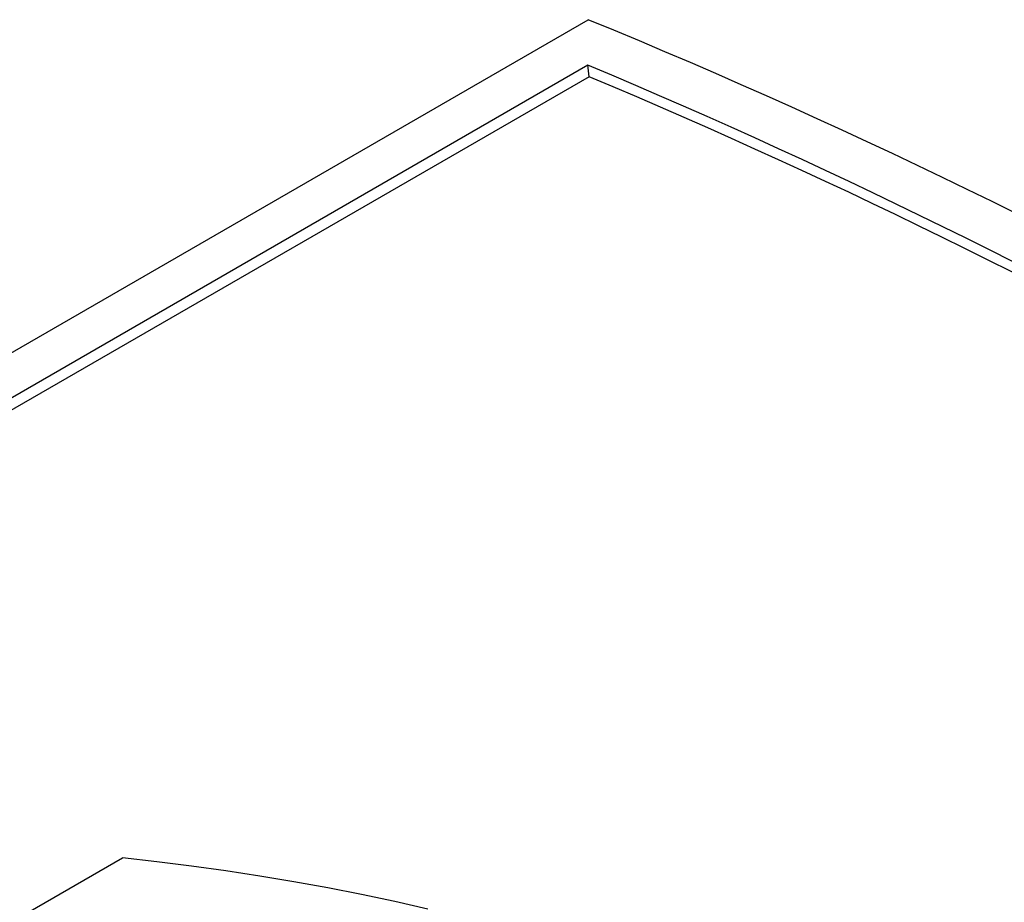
# Model space of a CAD drawing. Header units: millimetres. Extents: x 8 to 428, y 12 to 219.
# Tile 48 of 57: x 384.95 to 388.59, y 103.43 to 106.7. Entities that reach past the tile are written whole.
import ezdxf

# ---------------------------------------------------------------- set-up
doc = ezdxf.new("R2010")
doc.units = ezdxf.units.MM

msp = doc.modelspace()

# ---------------------------------------------------------------- linework, layer by layer
at = {"color": 7, "linetype": 'Continuous', "lineweight": 30}
for p, q in [((381.3846, 103.4271), (387.0501, 106.6978)), ((381.7259, 103.4576), (387.0485, 106.5302)), ((387.0536, 106.4869), (387.0485, 106.5302)), ((387.0536, 106.4869), (381.7728, 103.4384)), ((383.999, 102.8313), (385.3276, 103.5983)), ((385.4552, 103.5834), (385.3276, 103.5983)), ((385.5826, 103.5673), (385.4552, 103.5834)), ((385.7096, 103.5497), (385.5826, 103.5673)), ((385.836, 103.5306), (385.7096, 103.5497)), ((385.9619, 103.5098), (385.836, 103.5306)), ((386.087, 103.4874), (385.9619, 103.5098)), ((386.2112, 103.4631), (386.087, 103.4874)), ((386.3344, 103.4368), (386.2112, 103.4631)), ((386.4564, 103.4085), (386.3344, 103.4368))]:
    msp.add_line(p, q, dxfattribs=at)
for centre, radius, start, end in [((377.7451, 84.0503), 24.4845, 52.34133, 67.66405), ((377.5312, 83.9074), 24.5432, 52.82158, 67.1838), ((377.6126, 84.0103), 24.3789, 52.86077, 67.21583), ((372.2593, 80.9226), 24.4426, 52.79187, 67.2135)]:
    msp.add_arc(centre, radius, start, end, dxfattribs=at)

doc.saveas('drawing.dxf')
